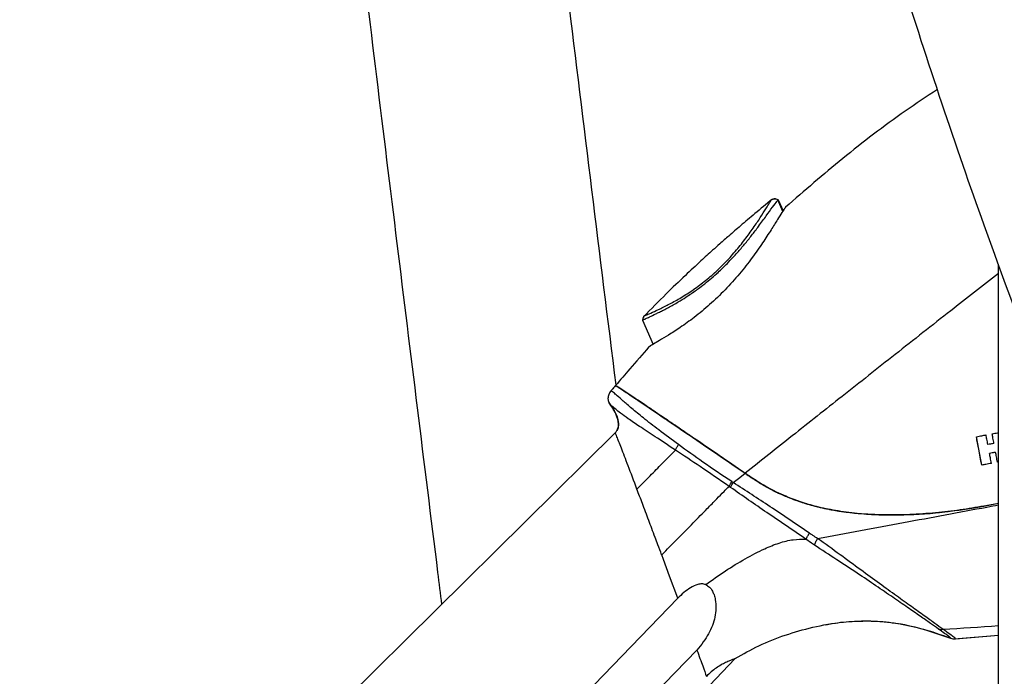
# Model space of a CAD drawing. Header units: millimetres. Extents: x 1141 to 9683, y 1625 to 6203.
# Tile 63 of 118: x 4794 to 4963, y 2426 to 2540. Entities that reach past the tile are written whole.
import ezdxf

# ---------------------------------------------------------------- set-up
doc = ezdxf.new("R2010")
doc.units = ezdxf.units.MM
doc.header["$LTSCALE"] = 25

msp = doc.modelspace()

# ---------------------------------------------------------------- linework, layer by layer
at = {"color": 7, "linetype": 'Continuous', "lineweight": 25}
for p, q in [((4925.27, 2506.61), (4924.37, 2508.58)), ((4924.45, 2508.61), (4925.31, 2506.7)), ((4925.64, 2507.2), (4925.59, 2507.13)), ((4962.43, 2163.67), (4962.43, 2497.39)), ((4901.16, 2487.87), (4901.09, 2487.84)), ((4901.09, 2487.84), (4902.9, 2483.65)), ((4901.37, 2488.57), (4901.42, 2488.6)), ((4895.4, 2475.32), (4895.33, 2475.14)), ((4895.43, 2475.31), (4895.65, 2475.67)), ((4896.35, 2468.42), (4819.69, 2392.63)), ((4959.55, 2462.83), (4958.63, 2467.74)), ((4958.63, 2467.74), (4958.63, 2467.74)), ((4961.36, 2468.25), (4961.36, 2468.25)), ((4961.95, 2465.04), (4961.95, 2465.04)), ((4962.43, 2463.37), (4962.27, 2463.34)), ((4962.43, 2463.37), (4962.27, 2463.34)), ((4962.27, 2463.34), (4962.27, 2463.34)), ((4959.55, 2462.83), (4959.55, 2462.83)), ((4961.21, 2463.14), (4961.21, 2463.14)), ((4916.71, 2459.82), (4916.71, 2459.82)), ((4918.78, 2461.46), (4919.05, 2461.28)), ((4918.78, 2461.46), (4918.78, 2461.46)), ((4918.79, 2461.47), (4920.11, 2460.57)), ((4919.05, 2461.28), (4920.11, 2460.56)), ((4920.11, 2460.57), (4920.11, 2460.56)), ((4920.11, 2460.56), (4920.11, 2460.55)), ((4900.11, 2458.7), (4900.11, 2458.7)), ((4962.43, 2456.24), (4959.9, 2455.77)), ((4959.91, 2455.78), (4959.9, 2455.77)), ((4959.9, 2455.77), (4959.9, 2455.77)), ((4959.91, 2455.78), (4962.43, 2456.25)), ((4962.43, 2456.2), (4959.92, 2455.74)), ((4930.2, 2449.39), (4929.25, 2450.05)), ((4931.25, 2450.18), (4931.26, 2450.18)), ((4930.69, 2449.06), (4930.2, 2449.39)), ((4904.68, 2446.54), (4904.37, 2447.36)), ((4905.74, 2443.69), (4904.68, 2446.54)), ((4907.15, 2439.89), (4905.74, 2443.69)), ((4954.16, 2433.01), (4954.16, 2433.01)), ((4954.16, 2433.01), (4954.2, 2433)), ((4954.81, 2432.87), (4962.43, 2433.49)), ((4955.03, 2432.9), (4962.43, 2433.5)), ((4848.99, 2358.32), (4917.05, 2429.47))]:
    msp.add_line(p, q, dxfattribs=at)
at = {"color": 7, "linetype": 'Continuous', "lineweight": 25, "flags": 128}
for points in [[(4916.71, 2459.82), (4917.85, 2460.72), (4918.75, 2461.44)], [(4919.02, 2461.24), (4919.05, 2461.25), (4919.06, 2461.27)], [(4907.15, 2439.89), (4870.27, 2401.68), (4841.28, 2371.66)], [(4910.44, 2430.95), (4875.04, 2394.43), (4847.23, 2365.73)]]:
    msp.add_lwpolyline(points, dxfattribs=at)
at = {"color": 7, "linetype": 'Continuous', "lineweight": 25}
for points, knots in [([(5310.13, 3950.19), (5305.41, 3948.68), (5293.88, 3944.97), (5276, 3937.78), (5256.5, 3928.85), (5237.53, 3918.85), (5219.07, 3907.87), (5201.13, 3895.91), (5182.87, 3882.4), (5164.37, 3867.21), (5145.72, 3850.19), (5127.71, 3832.06), (5110.33, 3812.84), (5093.59, 3792.56), (5077.48, 3771.28), (5061.49, 3748.28), (5045.7, 3723.5), (5030.2, 3696.9), (5015.46, 3669.27), (5002.49, 3642.74), (4991.08, 3617.54), (4981.13, 3593.95), (4971.8, 3570.27), (4963.14, 3546.72), (4955.18, 3523.58), (4947.89, 3500.94), (4941.28, 3479.02), (4935.3, 3457.88), (4929.9, 3437.56), (4925.03, 3418.12), (4920.6, 3399.34), (4916.58, 3381.28), (4912.95, 3363.96), (4910.05, 3349.33), (4907.76, 3337.19), (4906.31, 3329.26), (4905.31, 3323.61), (4904.75, 3320.42), (4904.33, 3318), (4904.05, 3316.37), (4903.82, 3315.07), (4903.57, 3313.57), (4903.23, 3311.55), (4902.79, 3308.97), (4902.27, 3305.81), (4901.61, 3301.81), (4900.81, 3296.89), (4899.88, 3290.96), (4898.84, 3284.24), (4897.6, 3275.9), (4896.15, 3265.79), (4894.49, 3253.71), (4892.76, 3240.31), (4891.13, 3226.75), (4889.6, 3213.21), (4888.22, 3200.04), (4886.91, 3186.56), (4885.16, 3167.08), (4883.23, 3142), (4881.42, 3111.6), (4880.16, 3082.46), (4879.4, 3054.58), (4879.06, 3027.98), (4879.09, 3002.42), (4879.46, 2977.9), (4880.12, 2954.44), (4881.04, 2932.05), (4882.09, 2912.16), (4883.2, 2894.61), (4884.31, 2879.27), (4885.53, 2864.26), (4886.89, 2849.07), (4888.45, 2833.19), (4890.26, 2816.47), (4892.44, 2798.07), (4895.06, 2777.95), (4898.21, 2756.06), (4901.82, 2733.19), (4905.96, 2709.38), (4910.63, 2684.84), (4915.87, 2659.63), (4921.74, 2633.82), (4928.3, 2607.32), (4935.11, 2582.09), (4942.07, 2558.26), (4948.94, 2536.28), (4956.11, 2514.84), (4963.42, 2494.38), (4970.75, 2475.1), (4978.08, 2456.99), (4985.36, 2440.03), (4992.61, 2424.09), (5000.15, 2408.42), (5007.97, 2393.14), (5016.06, 2378.32), (5023.96, 2364.72), (5031.66, 2352.3), (5038.2, 2342.37), (5043.83, 2334.24), (5048.85, 2327.26), (5054.63, 2319.6), (5061.18, 2311.34), (5068.52, 2302.56), (5076.66, 2293.36), (5086.04, 2283.34), (5096.75, 2272.57), (5108.85, 2261.14), (5121.87, 2249.48), (5135.76, 2237.62), (5150.39, 2225.5), (5165.63, 2213.02), (5179.66, 2201.37), (5192.28, 2190.47), (5203.38, 2180.35), (5213.04, 2171.06), (5218.75, 2164.85), (5220.97, 2162.44)], [0, 0, 0, 0, 0.007143, 0.017471, 0.027775, 0.038076, 0.048395, 0.058752, 0.069162, 0.081157, 0.093289, 0.105576, 0.118033, 0.130673, 0.143508, 0.156545, 0.171096, 0.185902, 0.200967, 0.21629, 0.22851, 0.240886, 0.253239, 0.265239, 0.277095, 0.288539, 0.299556, 0.310128, 0.320243, 0.329886, 0.339047, 0.348077, 0.356572, 0.364577, 0.369592, 0.37439, 0.376215, 0.37787, 0.379055, 0.37976, 0.380253, 0.380962, 0.381947, 0.383209, 0.384747, 0.386562, 0.389058, 0.391942, 0.395213, 0.398873, 0.404097, 0.409956, 0.416453, 0.423591, 0.429651, 0.436107, 0.442687, 0.449185, 0.464317, 0.47896, 0.493101, 0.506385, 0.519175, 0.531467, 0.543255, 0.554537, 0.565309, 0.575571, 0.583276, 0.590666, 0.597751, 0.605001, 0.612673, 0.620763, 0.629266, 0.639397, 0.650041, 0.661184, 0.672814, 0.684915, 0.697243, 0.709992, 0.723143, 0.736676, 0.747761, 0.759029, 0.769988, 0.780479, 0.790501, 0.799887, 0.808824, 0.817318, 0.825377, 0.834171, 0.842412, 0.850118, 0.85731, 0.864006, 0.867766, 0.87206, 0.876884, 0.882218, 0.888044, 0.894347, 0.901113, 0.909345, 0.918138, 0.927474, 0.937332, 0.947687, 0.958508, 0.969759, 0.977871, 0.986166, 0.994638, 1, 1, 1, 1]), ([(5029.71, 3948.41), (5028.73, 3948.05), (5023.11, 3945.96), (5013.04, 3941.42), (4999.5, 3934.66), (4986.14, 3926.91), (4973.03, 3918.17), (4960.23, 3908.41), (4947.79, 3897.64), (4935.73, 3885.82), (4924.08, 3872.95), (4912.86, 3859.02), (4902.09, 3844.03), (4891.89, 3828.12), (4881.94, 3810.79), (4872.42, 3792.16), (4863.37, 3772.26), (4855.11, 3751.83), (4847.57, 3730.95), (4840, 3707.45), (4832.6, 3681.28), (4825.58, 3652.43), (4820.41, 3627.67), (4816.6, 3607.18), (4813.85, 3591.07), (4811.33, 3574.92), (4809.02, 3558.74), (4806.92, 3542.55), (4805.04, 3526.63), (4803.45, 3511.73), (4802.12, 3498.16), (4801.03, 3485.98), (4800.1, 3474.8), (4799.33, 3464.62), (4798.68, 3455.48), (4798.14, 3447.39), (4797.7, 3440.35), (4797.35, 3434.4), (4797.08, 3429.54), (4796.87, 3425.72), (4796.71, 3422.48), (4796.54, 3419.19), (4796.35, 3415.28), (4796.12, 3410.49), (4795.87, 3404.78), (4795.59, 3398.12), (4795.3, 3390.57), (4795.01, 3382.12), (4794.72, 3372.79), (4794.3, 3356.86), (4793.87, 3334.18), (4793.65, 3304.61), (4793.75, 3273.75), (4794.18, 3242.81), (4794.9, 3211.87), (4795.88, 3181.02), (4797.16, 3149.15), (4798.73, 3116.24), (4800.62, 3082.33), (4802.81, 3047.41), (4805.31, 3011.53), (4809.06, 2962.41), (4814.38, 2900.25), (4821.57, 2825.34), (4829.43, 2750.3), (4837.21, 2680.74), (4844.66, 2616.86), (4851.64, 2558.79), (4858.68, 2501.32), (4863.62, 2461.41), (4866.2, 2440.66), (4866.42, 2438.83)], [0, 0, 0, 0, 0.0019665, 0.0112712, 0.0207575, 0.030438, 0.0403145, 0.0503906, 0.0606983, 0.0712702, 0.0821411, 0.0933468, 0.1049217, 0.1168573, 0.1289115, 0.1425102, 0.1562193, 0.1700393, 0.1839664, 0.1979946, 0.2165003, 0.2351338, 0.2538616, 0.2641038, 0.2743571, 0.2846152, 0.2948715, 0.3051197, 0.3153306, 0.3250389, 0.3333205, 0.3409926, 0.3480387, 0.354444, 0.3601954, 0.3652816, 0.3697161, 0.3734591, 0.3765033, 0.3788725, 0.3806543, 0.3826151, 0.385069, 0.3880189, 0.3916452, 0.3958245, 0.4005621, 0.405864, 0.4117365, 0.4181132, 0.4358604, 0.4544077, 0.4737637, 0.493935, 0.5126374, 0.5319941, 0.552004, 0.5726642, 0.5939697, 0.6159128, 0.6384832, 0.6616518, 0.7085969, 0.7558577, 0.8032437, 0.8505589, 0.887554, 0.924281, 0.9606385, 0.9965238, 1, 1, 1, 1]), ([(5308.51, 2065.98), (5307.16, 2070.96), (5304.51, 2080.74), (5299.72, 2094.67), (5294.52, 2107.7), (5288.91, 2119.81), (5282.97, 2131.08), (5276.25, 2142.45), (5268.68, 2153.81), (5260.25, 2165.08), (5251.64, 2175.49), (5242.92, 2185.15), (5234.15, 2194.17), (5225.38, 2202.63), (5216.67, 2210.63), (5206.5, 2219.59), (5194.94, 2229.39), (5182.13, 2239.99), (5169.86, 2250.08), (5158.15, 2259.8), (5147.08, 2269.22), (5136.63, 2278.4), (5126.7, 2287.49), (5117.11, 2296.7), (5107.74, 2306.19), (5098.01, 2316.65), (5087.98, 2328.24), (5077.74, 2341.09), (5067.91, 2354.59), (5058.49, 2368.74), (5048.65, 2384.74), (5038.55, 2402.63), (5028.3, 2422.44), (5018.63, 2442.73), (5009.53, 2463.37), (5000.17, 2486.23), (4990.79, 2511.08), (4981.6, 2537.64), (4974.23, 2560.79), (4968.36, 2580.54), (4963.73, 2596.96), (4959.46, 2612.92), (4955.52, 2628.4), (4951.91, 2643.37), (4948.59, 2657.82), (4945.48, 2672.03), (4942.32, 2687.21), (4939.04, 2703.9), (4935.65, 2722.38), (4932.31, 2742.02), (4929.05, 2762.83), (4925.93, 2784.69), (4922.99, 2807.57), (4920.27, 2831.49), (4917.79, 2856.56), (4915.59, 2882.79), (4913.72, 2910.17), (4912.23, 2938.7), (4911.17, 2968.35), (4910.64, 2996.67), (4910.54, 3023.04), (4910.78, 3046.79), (4911.3, 3069.7), (4912.09, 3092.29), (4913.15, 3114.5), (4914.47, 3136.28), (4915.97, 3157.01), (4917.62, 3176.7), (4919.39, 3195.34), (4921.22, 3212.64), (4923.06, 3228.62), (4924.9, 3243.34), (4926.74, 3257.14), (4928.57, 3270.03), (4930.2, 3280.91), (4931.59, 3289.84), (4932.71, 3296.83), (4933.73, 3302.98), (4934.57, 3307.99), (4935.25, 3311.98), (4935.82, 3315.21), (4936.41, 3318.56), (4937.11, 3322.53), (4938, 3327.44), (4939.06, 3333.19), (4940.26, 3339.52), (4941.56, 3346.22), (4942.94, 3353.21), (4944.42, 3360.48), (4946.49, 3370.42), (4949.27, 3383.25), (4952.9, 3399.18), (4956.96, 3416.02), (4961.46, 3433.75), (4966.41, 3452.17), (4972.82, 3474.69), (4980.9, 3501.07), (4990.98, 3531.13), (5001.6, 3560.13), (5012.71, 3588), (5024.23, 3614.67), (5036.62, 3641.11), (5049.92, 3667.21), (5064.17, 3692.89), (5078.65, 3716.79), (5093.16, 3738.8), (5107.48, 3758.87), (5122.34, 3778.03), (5137.69, 3796.24), (5153.55, 3813.47), (5169.91, 3829.69), (5186.75, 3844.87), (5204.09, 3859), (5221.92, 3872.03), (5240.24, 3883.97), (5259.04, 3894.75), (5278.33, 3904.42), (5298.15, 3912.79), (5312.07, 3918.06), (5319.47, 3920.22), (5319.98, 3920.36)], [0, 0, 0, 0, 0.007338, 0.01441, 0.021183, 0.027696, 0.033981, 0.040068, 0.047488, 0.054662, 0.061617, 0.068374, 0.074943, 0.081335, 0.087554, 0.093603, 0.102768, 0.111518, 0.119849, 0.12776, 0.135325, 0.142461, 0.149256, 0.155983, 0.162672, 0.169336, 0.177316, 0.185305, 0.193338, 0.20146, 0.209666, 0.22006, 0.230536, 0.241062, 0.251602, 0.262097, 0.275568, 0.288643, 0.301249, 0.309404, 0.317317, 0.324981, 0.332387, 0.339527, 0.346396, 0.352995, 0.359749, 0.36793, 0.376629, 0.38585, 0.395599, 0.40588, 0.416498, 0.427635, 0.439292, 0.45147, 0.464167, 0.47738, 0.491105, 0.505336, 0.516693, 0.52769, 0.538291, 0.548494, 0.559058, 0.569149, 0.578765, 0.587905, 0.596567, 0.604753, 0.612035, 0.618896, 0.625336, 0.631358, 0.636963, 0.640616, 0.643898, 0.646783, 0.649273, 0.650953, 0.65239, 0.653824, 0.655674, 0.657995, 0.660754, 0.663778, 0.666939, 0.670235, 0.673666, 0.67723, 0.684328, 0.69189, 0.69991, 0.708378, 0.717278, 0.726393, 0.740887, 0.755567, 0.770407, 0.783771, 0.797221, 0.81074, 0.824307, 0.837903, 0.851511, 0.863097, 0.874519, 0.885739, 0.89676, 0.907593, 0.918246, 0.928735, 0.939075, 0.949285, 0.959386, 0.969405, 0.979369, 0.98931, 0.999263, 1, 1, 1, 1]), ([(4896.5, 2476.67), (4893.73, 2499.11), (4887.99, 2545.55), (4879.51, 2615.9), (4871.1, 2687.94), (4863.2, 2758.97), (4855.87, 2829.21), (4849.2, 2898.47), (4843.19, 2967.87), (4837.96, 3037.16), (4834.25, 3096.86), (4831.75, 3146.9), (4830.13, 3187.3), (4829.18, 3220.33), (4828.66, 3245.81), (4828.4, 3263.54), (4828.24, 3280.34), (4828.19, 3296.2), (4828.22, 3311.66), (4828.33, 3326.65), (4828.52, 3341.12), (4828.77, 3354.48), (4829.06, 3366.76), (4829.39, 3377.97), (4829.73, 3388.13), (4830.08, 3397.25), (4830.42, 3405.23), (4830.73, 3412.11), (4831.01, 3417.86), (4831.24, 3422.32), (4831.45, 3426.13), (4831.66, 3430), (4831.94, 3434.87), (4832.32, 3441.21), (4832.82, 3448.99), (4833.45, 3458.12), (4834.18, 3468.03), (4835.03, 3478.63), (4836.01, 3489.91), (4837.24, 3503.02), (4838.8, 3518.05), (4840.76, 3535.09), (4843.05, 3553.03), (4845.73, 3571.8), (4848.84, 3591.33), (4852.17, 3610.02), (4855.65, 3627.72), (4859.23, 3644.31), (4863.2, 3661.16), (4867.58, 3678.11), (4872.33, 3694.84), (4877.58, 3711.75), (4883.32, 3728.56), (4889.6, 3745.21), (4896.13, 3760.95), (4902.92, 3775.81), (4909.93, 3789.8), (4917.61, 3803.78), (4926.02, 3817.61), (4935.21, 3831.17), (4944.64, 3843.63), (4954.28, 3855.03), (4964.09, 3865.42), (4974.07, 3874.84), (4984.18, 3883.34), (4994.41, 3890.98), (5004.92, 3897.91), (5015.95, 3904.31), (5027.76, 3910.19), (5036.02, 3913.98), (5040.4, 3915.6), (5040.49, 3915.63)], [0, 0, 0, 0, 0.044854, 0.092821, 0.140522, 0.188693, 0.234509, 0.280548, 0.326641, 0.372619, 0.418309, 0.445238, 0.471966, 0.498456, 0.510765, 0.522496, 0.533597, 0.544078, 0.553946, 0.564246, 0.573806, 0.582638, 0.590752, 0.598161, 0.604874, 0.610902, 0.616254, 0.620722, 0.624563, 0.627673, 0.629566, 0.632128, 0.635357, 0.639246, 0.644719, 0.650819, 0.657391, 0.664427, 0.671913, 0.679837, 0.690532, 0.701882, 0.71385, 0.726398, 0.739484, 0.753061, 0.764042, 0.775271, 0.786721, 0.798366, 0.809993, 0.821214, 0.833474, 0.845225, 0.856485, 0.867275, 0.877616, 0.887529, 0.89889, 0.909705, 0.920015, 0.929863, 0.939291, 0.948342, 0.957055, 0.965472, 0.973652, 0.982015, 0.990726, 0.999805, 1, 1, 1, 1]), ([(4951.91, 2527.63), (4950.05, 2526.4), (4944.43, 2522.68), (4935.65, 2515.94), (4928.98, 2510.16), (4925.72, 2507.33)], [0, 0, 0, 0, 0.202354, 0.609249, 1, 1, 1, 1]), ([(4901.09, 2487.84), (4901.15, 2487.87), (4901.23, 2487.91), (4901.62, 2488.1), (4901.92, 2488.24), (4902.46, 2488.49), (4903.16, 2488.83), (4904, 2489.24), (4904.71, 2489.6), (4905.79, 2490.17), (4907.09, 2490.9), (4908.41, 2491.71), (4909.24, 2492.26), (4909.91, 2492.72), (4910.7, 2493.28), (4911.79, 2494.12), (4912.97, 2495.08), (4914.28, 2496.24), (4915.79, 2497.71), (4917.31, 2499.35), (4918.69, 2500.97), (4919.91, 2502.48), (4921.17, 2504.14), (4922.4, 2505.84), (4923.48, 2507.33), (4924.21, 2508.31), (4924.31, 2508.43), (4924.33, 2508.47)], [0, 0, 0, 0, 0.048507, 0.065568, 0.083187, 0.101428, 0.147776, 0.169431, 0.194482, 0.223099, 0.278365, 0.320762, 0.349014, 0.357612, 0.385235, 0.42557, 0.464922, 0.50315, 0.561357, 0.628535, 0.677971, 0.730637, 0.785838, 0.852692, 0.91495, 0.974775, 1, 1, 1, 1]), ([(4923.39, 2508.66), (4922.41, 2507.85), (4920.58, 2506.35), (4918.1, 2504.24), (4916.09, 2502.49), (4914.49, 2501.08), (4912.89, 2499.65), (4910.9, 2497.85), (4908.22, 2495.35), (4904.91, 2492.16), (4902.54, 2489.76), (4901.24, 2488.45)], [0, 0, 0, 0, 0.127954, 0.236336, 0.325181, 0.394384, 0.449316, 0.54035, 0.662461, 0.815601, 1, 1, 1, 1]), ([(4901.42, 2488.6), (4901.47, 2488.62), (4901.59, 2488.68), (4902.47, 2489.06), (4903.8, 2489.66), (4905.53, 2490.51), (4907.5, 2491.59), (4909.6, 2492.91), (4911.72, 2494.47), (4913.78, 2496.23), (4915.72, 2498.16), (4917.5, 2500.19), (4919.1, 2502.23), (4920.49, 2504.19), (4921.65, 2505.95), (4922.54, 2507.36), (4923.14, 2508.36), (4923.22, 2508.49), (4923.26, 2508.55)], [0, 0, 0, 0, 0.0382357, 0.0891573, 0.1456522, 0.2072962, 0.2729563, 0.3416165, 0.4124636, 0.4848097, 0.557961, 0.6311018, 0.7032524, 0.7731252, 0.8390755, 0.899193, 0.9522772, 1, 1, 1, 1]), ([(4924.43, 2508.59), (4924.32, 2508.65), (4924.15, 2508.74), (4923.87, 2508.77), (4923.65, 2508.74), (4923.43, 2508.66), (4923.31, 2508.58), (4923.25, 2508.54)], [0, 0, 0, 0, 0.28442, 0.451707, 0.663413, 0.816182, 1, 1, 1, 1]), ([(4923.46, 2508.67), (4923.5, 2508.69), (4923.63, 2508.77), (4923.9, 2508.79), (4924.2, 2508.75), (4924.37, 2508.66), (4924.45, 2508.61)], [0, 0, 0, 0, 0.115638, 0.459134, 0.729567, 1, 1, 1, 1]), ([(4925.72, 2507.33), (4925.7, 2507.31), (4925.67, 2507.27), (4925.65, 2507.23), (4925.64, 2507.2)], [0, 0, 0, 0, 0.5, 1, 1, 1, 1]), ([(4925.64, 2507.22), (4925.62, 2507.19), (4925.56, 2507.11), (4925.09, 2506.41), (4924.31, 2505.15), (4923.19, 2503.35), (4921.74, 2501.12), (4919.94, 2498.55), (4917.79, 2495.8), (4915.34, 2493.06), (4912.71, 2490.52), (4910.08, 2488.35), (4907.65, 2486.61), (4905.61, 2485.29), (4904.02, 2484.34), (4902.95, 2483.72), (4902.36, 2483.36), (4902.29, 2483.3), (4902.27, 2483.29)], [0, 0, 0, 0, 0.019835, 0.065453, 0.118423, 0.180856, 0.253029, 0.333878, 0.421296, 0.512072, 0.602109, 0.687237, 0.764262, 0.831514, 0.88889, 0.937772, 0.980566, 1, 1, 1, 1]), ([(4962.43, 2495.88), (4959.68, 2493.75), (4953.73, 2489.12), (4944.77, 2482.03), (4935.66, 2474.84), (4927.04, 2468.03), (4921.49, 2463.61), (4918.79, 2461.47)], [0, 0, 0, 0, 0.18761, 0.406815, 0.616736, 0.814006, 1, 1, 1, 1]), ([(4901.37, 2488.57), (4901.28, 2488.45), (4901.11, 2488.23), (4901.09, 2487.96), (4901.09, 2487.84)], [0, 0, 0, 0, 0.559191, 1, 1, 1, 1]), ([(4901.21, 2488.35), (4901.19, 2488.33), (4901.17, 2488.29), (4901.16, 2488.23), (4901.15, 2488.22)], [0, 0, 0, 0, 0.768215, 1, 1, 1, 1]), ([(4901.39, 2488.59), (4901.35, 2488.55), (4901.28, 2488.47), (4901.23, 2488.39), (4901.21, 2488.35)], [0, 0, 0, 0, 0.495447, 1, 1, 1, 1]), ([(4901.37, 2488.57), (4901.37, 2488.57), (4901.37, 2488.57), (4901.37, 2488.57), (4901.37, 2488.57)], [0, 0, 0, 0, 0.56, 1, 1, 1, 1]), ([(4902.17, 2483.22), (4901.07, 2481.96), (4899.14, 2479.75), (4897.24, 2477.54), (4896.43, 2476.59)], [0, 0, 0, 0, 0.573035, 1, 1, 1, 1]), ([(4902.31, 2483.31), (4902.28, 2483.3), (4902.23, 2483.28), (4902.19, 2483.24), (4902.17, 2483.22)], [0, 0, 0, 0, 0.500001, 1, 1, 1, 1]), ([(4895.59, 2473.14), (4895.47, 2473.34), (4895.22, 2473.73), (4895.14, 2474.41), (4895.21, 2474.97), (4895.38, 2475.24), (4895.43, 2475.31)], [0, 0, 0, 0, 0.295858, 0.591725, 0.887592, 1, 1, 1, 1]), ([(4896.4, 2476.55), (4896.19, 2476.3), (4895.94, 2476.01), (4895.68, 2475.72), (4895.65, 2475.67)], [0, 0, 0, 0, 0.846365, 1, 1, 1, 1]), ([(4907.28, 2466.37), (4906.12, 2467.23), (4903.96, 2468.82), (4901.27, 2470.91), (4899.23, 2472.61), (4897.74, 2473.9), (4896.7, 2474.81), (4896.05, 2475.37), (4895.7, 2475.65), (4895.66, 2475.66), (4895.65, 2475.67)], [0, 0, 0, 0, 0.184162, 0.344543, 0.485037, 0.610775, 0.72383, 0.824897, 0.915764, 1, 1, 1, 1]), ([(4895.9, 2475.97), (4895.96, 2476.03), (4896.12, 2476.23), (4896.29, 2476.42), (4896.4, 2476.55)], [0, 0, 0, 0, 0.332039, 1, 1, 1, 1]), ([(4896.4, 2476.55), (4896.42, 2476.54), (4896.46, 2476.53), (4896.8, 2476.32), (4897.27, 2476.02), (4897.5, 2475.87)], [0, 0, 0, 0, 0.309274, 0.645196, 1, 1, 1, 1]), ([(4896.58, 2476.45), (4896.56, 2476.47), (4896.42, 2476.57), (4896.43, 2476.58), (4896.43, 2476.59)], [0, 0, 0, 0, 0.165721, 1, 1, 1, 1]), ([(4896.43, 2476.59), (4896.45, 2476.58), (4896.49, 2476.57), (4896.97, 2476.28), (4897.97, 2475.62), (4899.4, 2474.67), (4900.67, 2473.82), (4902.11, 2472.85), (4903.82, 2471.69), (4905.86, 2470.3), (4908.27, 2468.66), (4911.24, 2466.64), (4914.77, 2464.23), (4917.45, 2462.39), (4918.79, 2461.47)], [0, 0, 0, 0, 0.057502, 0.115882, 0.236135, 0.297164, 0.360278, 0.422192, 0.486402, 0.567108, 0.652093, 0.742025, 0.870823, 1, 1, 1, 1]), ([(4897.5, 2475.87), (4897.99, 2475.54), (4899.07, 2474.83), (4900.77, 2473.68), (4901.71, 2473.06)], [0, 0, 0, 0, 0.452628, 1, 1, 1, 1]), ([(4897.96, 2475.57), (4898.06, 2475.51), (4898.24, 2475.4), (4898.65, 2475.13), (4899.29, 2474.71), (4900.31, 2474.03), (4901.33, 2473.34), (4901.87, 2472.98)], [0, 0, 0, 0, 0.142478, 0.286982, 0.434688, 0.698375, 1, 1, 1, 1]), ([(4895.31, 2473.66), (4895.33, 2473.6), (4895.39, 2473.39), (4895.51, 2473.23), (4895.6, 2473.12)], [0, 0, 0, 0, 0.286171, 1, 1, 1, 1]), ([(4906.73, 2465.43), (4905.54, 2466.22), (4903.32, 2467.69), (4900.59, 2469.48), (4898.62, 2470.82), (4897.29, 2471.8), (4896.43, 2472.49), (4895.91, 2472.92), (4895.63, 2473.13), (4895.6, 2473.14), (4895.59, 2473.14)], [0, 0, 0, 0, 0.1915821, 0.3580429, 0.5022457, 0.6280844, 0.738001, 0.8340444, 0.9195162, 1, 1, 1, 1]), ([(4896.66, 2468.81), (4896.74, 2468.98), (4896.92, 2469.36), (4896.94, 2470.08), (4896.76, 2471.04), (4896.31, 2472.11), (4895.82, 2472.82), (4895.59, 2473.14)], [0, 0, 0, 0, 0.116863, 0.266421, 0.449911, 0.746748, 1, 1, 1, 1]), ([(4895.62, 2473.06), (4895.87, 2472.72), (4896.46, 2471.88), (4896.9, 2470.64), (4896.96, 2469.5), (4896.75, 2469.02), (4896.66, 2468.81)], [0, 0, 0, 0, 0.2810221, 0.6801088, 0.8578268, 1, 1, 1, 1]), ([(4901.71, 2473.06), (4902.37, 2472.61), (4903.74, 2471.68), (4906.09, 2470.08), (4909.28, 2467.92), (4913.51, 2465.03), (4916.94, 2462.68), (4918.75, 2461.44)], [0, 0, 0, 0, 0.139661, 0.286449, 0.441993, 0.707109, 1, 1, 1, 1]), ([(4905.62, 2470.43), (4906.28, 2469.99), (4907.61, 2469.09), (4909.24, 2467.98), (4910.06, 2467.42)], [0, 0, 0, 0, 0.4960942, 1, 1, 1, 1]), ([(4896.35, 2468.42), (4896.47, 2468.53), (4896.6, 2468.65), (4896.66, 2468.81), (4896.66, 2468.81)], [0, 0, 0, 0, 0.98138, 1, 1, 1, 1]), ([(4896.36, 2468.42), (4896.36, 2468.42), (4896.35, 2468.42), (4896.35, 2468.42), (4896.35, 2468.42)], [0, 0, 0, 0, 0.634364, 1, 1, 1, 1]), ([(4900.11, 2458.7), (4899.59, 2460.09), (4898.55, 2462.84), (4897.37, 2465.89), (4896.57, 2467.96), (4896.43, 2468.26), (4896.36, 2468.42)], [0, 0, 0, 0, 0.258021, 0.50993, 0.75655, 1, 1, 1, 1]), ([(4961.36, 2468.25), (4961.67, 2468.3), (4962.02, 2468.37), (4962.38, 2468.44), (4962.43, 2468.44)], [0, 0, 0, 0, 0.872944, 1, 1, 1, 1]), ([(4910.06, 2467.42), (4911.41, 2466.5), (4914.25, 2464.57), (4917.22, 2462.53), (4918.78, 2461.46)], [0, 0, 0, 0, 0.474984, 1, 1, 1, 1]), ([(4958.63, 2467.74), (4958.94, 2467.8), (4959.5, 2467.9), (4960.05, 2468), (4960.3, 2468.05)], [0, 0, 0, 0, 0.560041, 1, 1, 1, 1]), ([(4959.55, 2462.83), (4959.38, 2463.74), (4959.07, 2465.38), (4958.77, 2467.02), (4958.63, 2467.74)], [0, 0, 0, 0, 0.5571641, 1, 1, 1, 1]), ([(4960.61, 2466.4), (4960.55, 2466.7), (4960.45, 2467.25), (4960.34, 2467.81), (4960.3, 2468.05)], [0, 0, 0, 0, 0.557629, 1, 1, 1, 1]), ([(4961.66, 2466.59), (4961.47, 2466.56), (4961.11, 2466.49), (4960.76, 2466.42), (4960.61, 2466.4)], [0, 0, 0, 0, 0.559891, 1, 1, 1, 1]), ([(4961.66, 2466.59), (4961.61, 2466.9), (4961.5, 2467.45), (4961.4, 2468), (4961.36, 2468.25)], [0, 0, 0, 0, 0.55746, 1, 1, 1, 1]), ([(4961.66, 2466.59), (4961.61, 2466.9), (4961.5, 2467.45), (4961.4, 2468), (4961.36, 2468.25)], [0, 0, 0, 0, 0.559196, 1, 1, 1, 1]), ([(4900.11, 2458.7), (4900.87, 2459.47), (4902.33, 2460.96), (4904.27, 2462.93), (4905.71, 2464.4), (4906.43, 2465.13), (4906.73, 2465.43)], [0, 0, 0, 0, 0.326787, 0.636917, 0.847683, 1, 1, 1, 1]), ([(4906.73, 2465.43), (4906.81, 2465.61), (4906.96, 2465.93), (4907.19, 2466.24), (4907.28, 2466.37)], [0, 0, 0, 0, 0.559608, 1, 1, 1, 1]), ([(4915.99, 2459.18), (4914.32, 2460.33), (4911.15, 2462.51), (4908.14, 2464.49), (4906.73, 2465.43)], [0, 0, 0, 0, 0.528181, 1, 1, 1, 1]), ([(4916.45, 2459.99), (4914.77, 2461.11), (4911.6, 2463.24), (4908.67, 2465.37), (4907.28, 2466.37)], [0, 0, 0, 0, 0.527578, 1, 1, 1, 1]), ([(4961.95, 2465.04), (4961.75, 2465.01), (4961.4, 2464.94), (4961.05, 2464.87), (4960.89, 2464.85)], [0, 0, 0, 0, 0.55979, 1, 1, 1, 1]), ([(4961.95, 2465.04), (4961.75, 2465.01), (4961.4, 2464.94), (4961.05, 2464.88), (4960.89, 2464.85)], [0, 0, 0, 0, 0.559939, 1, 1, 1, 1]), ([(4962.27, 2463.34), (4962.21, 2463.65), (4962.1, 2464.22), (4962, 2464.79), (4961.95, 2465.04)], [0, 0, 0, 0, 0.556873, 1, 1, 1, 1]), ([(4962.27, 2463.34), (4962.21, 2463.65), (4962.1, 2464.22), (4962, 2464.79), (4961.95, 2465.04)], [0, 0, 0, 0, 0.558986, 1, 1, 1, 1]), ([(4961.21, 2463.14), (4961.15, 2463.46), (4961.05, 2464.03), (4960.94, 2464.59), (4960.89, 2464.85)], [0, 0, 0, 0, 0.5570589, 1, 1, 1, 1]), ([(4961.21, 2463.14), (4960.9, 2463.08), (4960.34, 2462.98), (4959.79, 2462.88), (4959.55, 2462.83)], [0, 0, 0, 0, 0.5593262, 1, 1, 1, 1]), ([(4961.21, 2463.14), (4960.9, 2463.08), (4960.34, 2462.98), (4959.79, 2462.88), (4959.55, 2462.83)], [0, 0, 0, 0, 0.559805, 1, 1, 1, 1]), ([(4915.99, 2459.18), (4916.07, 2459.33), (4916.21, 2459.59), (4916.38, 2459.87), (4916.45, 2459.99)], [0, 0, 0, 0, 0.559716, 1, 1, 1, 1]), ([(4916.24, 2459), (4916.32, 2459.15), (4916.46, 2459.42), (4916.63, 2459.7), (4916.71, 2459.82)], [0, 0, 0, 0, 0.559709, 1, 1, 1, 1]), ([(4916.71, 2459.82), (4916.66, 2459.85), (4916.58, 2459.9), (4916.49, 2459.96), (4916.45, 2459.99)], [0, 0, 0, 0, 0.560596, 1, 1, 1, 1]), ([(4929.84, 2451.09), (4927.58, 2452.63), (4923.21, 2455.61), (4918.83, 2458.45), (4916.71, 2459.82)], [0, 0, 0, 0, 0.517022, 1, 1, 1, 1]), ([(4918.75, 2461.44), (4919, 2461.27), (4919.44, 2460.97), (4919.89, 2460.66), (4920.08, 2460.53)], [0, 0, 0, 0, 0.557324, 1, 1, 1, 1]), ([(4918.78, 2461.46), (4918.84, 2461.42), (4918.93, 2461.36), (4919.02, 2461.3), (4919.06, 2461.27)], [0, 0, 0, 0, 0.559672, 1, 1, 1, 1]), ([(4919.06, 2461.27), (4919.26, 2461.14), (4919.6, 2460.9), (4919.95, 2460.66), (4920.11, 2460.55)], [0, 0, 0, 0, 0.557954, 1, 1, 1, 1]), ([(4959.92, 2455.74), (4958.97, 2455.57), (4957.05, 2455.23), (4954.1, 2454.83), (4951.09, 2454.51), (4948.03, 2454.29), (4945.1, 2454.19), (4942.02, 2454.21), (4938.96, 2454.37), (4936.03, 2454.69), (4933.48, 2455.11), (4931.09, 2455.63), (4928.48, 2456.37), (4926.37, 2457.16), (4924.91, 2457.8), (4924.07, 2458.19), (4923.25, 2458.61), (4922.37, 2459.09), (4921.55, 2459.58), (4920.79, 2460.05), (4920.31, 2460.37), (4920.08, 2460.53)], [0, 0, 0, 0, 0.0693071, 0.1413842, 0.2161725, 0.2892848, 0.3649162, 0.4298065, 0.5141978, 0.5885029, 0.6445003, 0.702915, 0.7671825, 0.8424564, 0.86736, 0.8838716, 0.9098862, 0.9344889, 0.9576998, 0.9795337, 1, 1, 1, 1]), ([(4920.11, 2460.57), (4920.95, 2460.03), (4922.72, 2458.88), (4925.61, 2457.49), (4928.49, 2456.42), (4931.16, 2455.66), (4933.53, 2455.15), (4936.03, 2454.74), (4939.12, 2454.4), (4942.58, 2454.24), (4946.19, 2454.26), (4949.64, 2454.44), (4953.13, 2454.76), (4956.58, 2455.2), (4958.81, 2455.59), (4959.91, 2455.78)], [0, 0, 0, 0, 0.073332, 0.154448, 0.234027, 0.298169, 0.35682, 0.411193, 0.48365, 0.583733, 0.663973, 0.747387, 0.835209, 0.91946, 1, 1, 1, 1]), ([(4920.11, 2460.56), (4920.39, 2460.36), (4920.97, 2459.97), (4921.91, 2459.4), (4922.9, 2458.84), (4923.97, 2458.28), (4925.04, 2457.77), (4926.21, 2457.28), (4927.57, 2456.75), (4929.02, 2456.27), (4930.55, 2455.83), (4932.02, 2455.46), (4933.65, 2455.12), (4935.41, 2454.83), (4939.19, 2454.34), (4944.93, 2454.13), (4952.5, 2454.57), (4957.45, 2455.38), (4959.9, 2455.77)], [0, 0, 0, 0, 0.025122, 0.051887, 0.080316, 0.10899, 0.139846, 0.167519, 0.201501, 0.246566, 0.278972, 0.318191, 0.357417, 0.400672, 0.448005, 0.63637, 0.819611, 1, 1, 1, 1]), ([(4959.9, 2455.77), (4958.55, 2455.54), (4955.79, 2455.06), (4951.53, 2454.57), (4947.24, 2454.27), (4942.73, 2454.2), (4938.44, 2454.42), (4934.46, 2454.94), (4931.21, 2455.62), (4928.35, 2456.45), (4926.05, 2457.32), (4924.18, 2458.17), (4922.68, 2458.95), (4921.33, 2459.74), (4920.49, 2460.3), (4920.11, 2460.55)], [0, 0, 0, 0, 0.0996, 0.203047, 0.311555, 0.413048, 0.532574, 0.624839, 0.706071, 0.77535, 0.842263, 0.885247, 0.925433, 0.966047, 1, 1, 1, 1]), ([(4904.36, 2447.39), (4904.15, 2447.96), (4903.77, 2448.96), (4903.21, 2450.47), (4902.68, 2451.87), (4901.94, 2453.84), (4901.07, 2456.16), (4900.42, 2457.88), (4900.11, 2458.7)], [0, 0, 0, 0, 0.1435914, 0.2524479, 0.3846987, 0.5037872, 0.7655759, 1, 1, 1, 1]), ([(4904.37, 2447.36), (4905.29, 2448.29), (4907.1, 2450.14), (4909.73, 2452.81), (4911.99, 2455.11), (4913.76, 2456.91), (4915.02, 2458.19), (4915.7, 2458.89), (4915.99, 2459.18)], [0, 0, 0, 0, 0.230907, 0.459, 0.662855, 0.806151, 0.919378, 1, 1, 1, 1]), ([(4916.24, 2459), (4916.19, 2459.03), (4916.11, 2459.09), (4916.03, 2459.15), (4915.99, 2459.18)], [0, 0, 0, 0, 0.560561, 1, 1, 1, 1]), ([(4929.25, 2450.05), (4926.99, 2451.58), (4922.62, 2454.55), (4918.32, 2457.55), (4916.24, 2459)], [0, 0, 0, 0, 0.515913, 1, 1, 1, 1]), ([(4931.26, 2450.18), (4936.19, 2451.1), (4945.88, 2452.9), (4956.29, 2454.84), (4961.77, 2455.85), (4962.43, 2455.98)], [0, 0, 0, 0, 0.477003, 0.936952, 1, 1, 1, 1]), ([(4911.96, 2442.23), (4913.1, 2443.04), (4915.32, 2444.62), (4918.73, 2446.71), (4921.82, 2448.34), (4924.59, 2449.45), (4926.99, 2450.07), (4928.52, 2450.06), (4929.25, 2450.05)], [0, 0, 0, 0, 0.20397, 0.401209, 0.594053, 0.734632, 0.872667, 1, 1, 1, 1]), ([(4929.25, 2450.05), (4929.34, 2450.23), (4929.49, 2450.53), (4929.73, 2450.92), (4929.84, 2451.09)], [0, 0, 0, 0, 0.559402, 1, 1, 1, 1]), ([(4931.25, 2450.18), (4930.98, 2450.35), (4930.51, 2450.64), (4930.04, 2450.96), (4929.84, 2451.09)], [0, 0, 0, 0, 0.567075, 1, 1, 1, 1]), ([(4930.69, 2449.06), (4930.77, 2449.24), (4930.91, 2449.57), (4931.15, 2449.99), (4931.25, 2450.18)], [0, 0, 0, 0, 0.559323, 1, 1, 1, 1]), ([(4952.85, 2434.54), (4952.4, 2434.86), (4951.47, 2435.54), (4949.65, 2436.85), (4947.45, 2438.42), (4944.87, 2440.27), (4941.93, 2442.39), (4938.65, 2444.79), (4935.05, 2447.45), (4932.55, 2449.25), (4931.25, 2450.18)], [0, 0, 0, 0, 0.103132, 0.214427, 0.332277, 0.455177, 0.58231, 0.714002, 0.852099, 1, 1, 1, 1]), ([(4952.09, 2434.57), (4951.64, 2434.89), (4950.72, 2435.54), (4948.92, 2436.79), (4946.76, 2438.29), (4944.22, 2440.05), (4941.31, 2442.03), (4938.06, 2444.22), (4934.47, 2446.59), (4931.99, 2448.22), (4930.69, 2449.06)], [0, 0, 0, 0, 0.103729, 0.21575, 0.334217, 0.45738, 0.584224, 0.71505, 0.852132, 1, 1, 1, 1]), ([(4904.37, 2447.36), (4904.37, 2447.36), (4904.36, 2447.38), (4904.36, 2447.39), (4904.36, 2447.39)], [0, 0, 0, 0, 0.560002, 1, 1, 1, 1]), ([(4911.96, 2442.23), (4911.74, 2442.29), (4911.3, 2442.4), (4910.37, 2442.23), (4908.86, 2441.53), (4907.84, 2440.55), (4907.15, 2439.89)], [0, 0, 0, 0, 0.122702, 0.246746, 0.496822, 1, 1, 1, 1]), ([(4911.96, 2442.23), (4912.19, 2442.1), (4912.67, 2441.82), (4913.12, 2441.15), (4913.44, 2440.42), (4913.69, 2439.41), (4913.77, 2438.13), (4913.53, 2436.13), (4912.76, 2434.2), (4911.58, 2432.32), (4910.82, 2431.41), (4910.44, 2430.95)], [0, 0, 0, 0, 0.0568343, 0.1225298, 0.1804185, 0.2459807, 0.3693787, 0.4935519, 0.744086, 0.8712983, 1, 1, 1, 1]), ([(4917.05, 2429.47), (4918.4, 2430.24), (4921.16, 2431.83), (4925.66, 2433.58), (4930.51, 2434.99), (4935.27, 2435.81), (4939.99, 2436.06), (4944.55, 2435.73), (4949.37, 2434.69), (4952.55, 2433.58), (4954.2, 2433)], [0, 0, 0, 0, 0.119785, 0.246598, 0.373429, 0.510642, 0.619694, 0.739245, 0.864076, 1, 1, 1, 1]), ([(4932.67, 2435.3), (4933.03, 2435.38), (4934.67, 2435.71), (4937.61, 2435.96), (4941.61, 2435.99), (4945.79, 2435.5), (4950.03, 2434.45), (4952.79, 2433.48), (4954.16, 2433)], [0, 0, 0, 0, 0.051338, 0.227628, 0.401931, 0.599283, 0.801169, 1, 1, 1, 1]), ([(4952.09, 2434.57), (4952.23, 2434.54), (4952.48, 2434.49), (4952.74, 2434.52), (4952.85, 2434.54)], [0, 0, 0, 0, 0.559778, 1, 1, 1, 1]), ([(4954.2, 2433), (4954.21, 2433.01), (4954.21, 2433.03), (4953.87, 2433.3), (4953.17, 2433.81), (4952.46, 2434.31), (4952.09, 2434.57)], [0, 0, 0, 0, 0.235393, 0.496565, 0.732778, 1, 1, 1, 1]), ([(4952.85, 2434.54), (4956.04, 2434.73), (4959.23, 2434.91), (4962.42, 2435.16), (4962.43, 2435.16)], [0, 0, 0, 0, 0.9996234, 1, 1, 1, 1]), ([(4955.03, 2432.9), (4955.03, 2432.9), (4955.03, 2432.92), (4954.76, 2433.14), (4954.08, 2433.65), (4953.28, 2434.23), (4952.85, 2434.54)], [0, 0, 0, 0, 0.206706, 0.436023, 0.69886, 1, 1, 1, 1]), ([(4954.18, 2433), (4954.31, 2432.96), (4954.59, 2432.88), (4954.87, 2432.89), (4955.02, 2432.89)], [0, 0, 0, 0, 0.499786, 1, 1, 1, 1]), ([(4954.2, 2433), (4954.35, 2432.96), (4954.62, 2432.88), (4954.9, 2432.89), (4955.03, 2432.9)], [0, 0, 0, 0, 0.559784, 1, 1, 1, 1]), ([(4910.44, 2430.95), (4910.8, 2429.96), (4911.52, 2427.98), (4911.89, 2426.93), (4912.07, 2426.41)], [0, 0, 0, 0, 0.504423, 1, 1, 1, 1]), ([(4917.05, 2429.47), (4917.03, 2429.47), (4916.99, 2429.46), (4916.63, 2429.33), (4916.1, 2429.11), (4915.18, 2428.7), (4913.74, 2427.92), (4912.63, 2426.92), (4912.07, 2426.41)], [0, 0, 0, 0, 0.119907, 0.240852, 0.363485, 0.488076, 0.741572, 1, 1, 1, 1])]:
    msp.add_open_spline(points, degree=3, knots=knots, dxfattribs=at)

doc.saveas('drawing.dxf')
